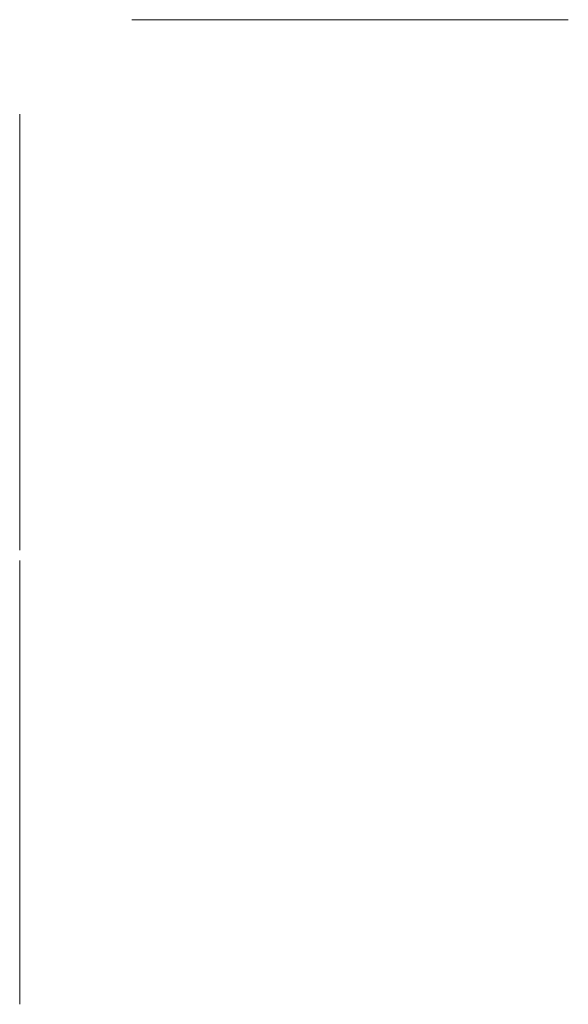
# Model space of a CAD drawing. Header units: millimetres. Extents: x -1234 to 1246, y -385 to 136.
# Tile 3 of 20: x -1234 to -1090, y -123 to 136. Entities that reach past the tile are written whole.
import ezdxf

# ---------------------------------------------------------------- set-up
doc = ezdxf.new("R2010")
doc.units = ezdxf.units.MM
doc.layers.add('PATTERN', color=254, linetype='Continuous', lineweight=0, true_color=0xbebebe)

msp = doc.modelspace()

# ---------------------------------------------------------------- linework, layer by layer
at = {"layer": 'PATTERN'}
for p, q in [((-1205, 135.6, 631.82), (-1205, 135.6, 681.39)), ((-1205, 135.6, 627.06), (-1205, 135.6, 577.49)), ((-1205, 135.6, 323.18), (-1205, 135.6, 275.62)), ((-1205, 135.6, 388.26), (-1205, 135.6, 338.69)), ((-1205, 135.6, 458.09), (-1205, 135.6, 507.66)), ((-1205, 135.6, 393.02), (-1205, 135.6, 442.58)), ((-1205, 135.6, 512.42), (-1205, 135.6, 561.98)), ((-1156.69, 135.6, 745.2), (-1204, 135.6, 745.2)), ((-1203.99, 135.6, 630.82), (-1154.23, 135.6, 630.82)), ((-1203.99, 135.6, 628.06), (-1154.23, 135.6, 628.06)), ((-1203.99, 135.6, 511.42), (-1154.23, 135.6, 511.42)), ((-1203.99, 135.6, 389.26), (-1154.23, 135.6, 389.26)), ((-1203.99, 135.6, 274.62), (-1156.44, 135.6, 274.62)), ((-1203.99, 135.6, 392.01), (-1154.23, 135.6, 392.01)), ((-1203.99, 135.6, 508.66), (-1154.23, 135.6, 508.66)), ((-1203.49, 135.6, 686.2), (-1151.63, 135.6, 634.33)), ((-1203.49, 135.6, 566.79), (-1151.63, 135.6, 514.93)), ((-1203.49, 135.6, 572.68), (-1151.63, 135.6, 624.55)), ((-1203.49, 135.6, 327.99), (-1151.63, 135.6, 276.13)), ((-1203.49, 135.6, 333.88), (-1151.63, 135.6, 385.74)), ((-1203.49, 135.6, 453.28), (-1151.63, 135.6, 505.14)), ((-1203.49, 135.6, 447.39), (-1151.63, 135.6, 395.53)), ((-1203.35, 135.6, 692.23), (-1151.63, 135.6, 743.95)), ((-1203.29, 135.6, 696.18), (-1155.98, 135.6, 743.49)), ((-1203.28, 135.6, 682.1), (-1153.58, 135.6, 632.39)), ((-1203.28, 135.6, 562.69), (-1153.58, 135.6, 512.98)), ((-1203.28, 135.6, 576.79), (-1153.58, 135.6, 626.49)), ((-1203.28, 135.6, 323.89), (-1155.73, 135.6, 276.33)), ((-1203.28, 135.6, 337.98), (-1153.58, 135.6, 387.69)), ((-1203.28, 135.6, 457.38), (-1153.58, 135.6, 507.09)), ((-1203.28, 135.6, 443.29), (-1153.58, 135.6, 393.58)), ((-1202.84, 135.6, 687.76), (-1173.66, 135.6, 687.76)), ((-1202.84, 135.6, 571.12), (-1173.66, 135.6, 571.12)), ((-1202.84, 135.6, 568.36), (-1173.66, 135.6, 568.36)), ((-1202.84, 135.6, 332.31), (-1173.66, 135.6, 332.31)), ((-1202.84, 135.6, 329.56), (-1173.66, 135.6, 329.56)), ((-1202.84, 135.6, 448.96), (-1173.66, 135.6, 448.96)), ((-1202.84, 135.6, 451.72), (-1173.66, 135.6, 451.72)), ((-1202.64, 135.6, 690.52), (-1173.66, 135.6, 690.52)), ((-1150.33, 135.6, 664.81), (-1173.01, 135.6, 687.49)), ((-1150.33, 135.6, 594.07), (-1173.01, 135.6, 571.39)), ((-1173.01, 135.6, 568.09), (-1150.33, 135.6, 545.41)), ((-1150.33, 135.6, 355.27), (-1173.01, 135.6, 332.58)), ((-1173.01, 135.6, 329.29), (-1150.33, 135.6, 306.6)), ((-1150.33, 135.6, 426.01), (-1173.01, 135.6, 448.69)), ((-1173.01, 135.6, 451.98), (-1150.33, 135.6, 474.67)), ((-1172.97, 135.6, 690.83), (-1150.33, 135.6, 713.47)), ((-1170.11, 135.6, 688.49), (-1149.33, 135.6, 667.71)), ((-1149.33, 135.6, 710.57), (-1170.11, 135.6, 689.79)), ((-1170.11, 135.6, 570.39), (-1149.33, 135.6, 591.17)), ((-1149.33, 135.6, 548.31), (-1170.11, 135.6, 569.09)), ((-1170.11, 135.6, 331.58), (-1149.33, 135.6, 352.37)), ((-1149.33, 135.6, 309.5), (-1170.11, 135.6, 330.29)), ((-1170.11, 135.6, 449.69), (-1149.33, 135.6, 428.91)), ((-1149.33, 135.6, 471.77), (-1170.11, 135.6, 450.99)), ((-1150.06, 135.6, 714.12), (-1150.06, 135.6, 743.3)), ((-1150.06, 135.6, 634.98), (-1150.06, 135.6, 664.16)), ((-1150.06, 135.6, 544.76), (-1150.06, 135.6, 515.58)), ((-1150.06, 135.6, 623.9), (-1150.06, 135.6, 594.72)), ((-1150.06, 135.6, 305.95), (-1150.06, 135.6, 276.78)), ((-1150.06, 135.6, 385.09), (-1150.06, 135.6, 355.92)), ((-1150.06, 135.6, 475.32), (-1150.06, 135.6, 504.49)), ((-1150.06, 135.6, 396.18), (-1150.06, 135.6, 425.36)), ((-1148.03, 135.6, 667.71), (-1127.25, 135.6, 688.49)), ((-1148.03, 135.6, 710.57), (-1127.25, 135.6, 689.79)), ((-1148.03, 135.6, 591.17), (-1127.25, 135.6, 570.39)), ((-1148.03, 135.6, 548.31), (-1127.25, 135.6, 569.09)), ((-1148.03, 135.6, 352.37), (-1127.25, 135.6, 331.58)), ((-1148.03, 135.6, 309.5), (-1127.25, 135.6, 330.29)), ((-1148.03, 135.6, 428.91), (-1127.25, 135.6, 449.69)), ((-1148.03, 135.6, 471.77), (-1127.25, 135.6, 450.99)), ((-1147.3, 135.6, 714.12), (-1147.3, 135.6, 743.3)), ((-1147.3, 135.6, 634.98), (-1147.3, 135.6, 664.16)), ((-1147.3, 135.6, 544.76), (-1147.3, 135.6, 515.58)), ((-1147.3, 135.6, 623.9), (-1147.3, 135.6, 594.72)), ((-1147.3, 135.6, 305.95), (-1147.3, 135.6, 276.78)), ((-1147.3, 135.6, 385.09), (-1147.3, 135.6, 355.92)), ((-1147.3, 135.6, 475.32), (-1147.3, 135.6, 504.49)), ((-1147.3, 135.6, 396.18), (-1147.3, 135.6, 425.36)), ((-1124.35, 135.6, 690.79), (-1147.03, 135.6, 713.47)), ((-1124.35, 135.6, 687.49), (-1147.03, 135.6, 664.81)), ((-1124.35, 135.6, 568.09), (-1147.03, 135.6, 545.41)), ((-1124.35, 135.6, 571.39), (-1147.03, 135.6, 594.07)), ((-1124.35, 135.6, 329.29), (-1147.03, 135.6, 306.6)), ((-1124.35, 135.6, 332.58), (-1147.03, 135.6, 355.27)), ((-1124.35, 135.6, 451.98), (-1147.03, 135.6, 474.67)), ((-1124.35, 135.6, 448.69), (-1147.03, 135.6, 426.01)), ((-1145.74, 135.6, 634.33), (-1093.87, 135.6, 686.2)), ((-1145.74, 135.6, 743.95), (-1093.87, 135.6, 692.09)), ((-1145.74, 135.6, 624.55), (-1093.87, 135.6, 572.68)), ((-1145.74, 135.6, 514.93), (-1093.87, 135.6, 566.79)), ((-1145.74, 135.6, 385.74), (-1093.87, 135.6, 333.88)), ((-1145.74, 135.6, 276.13), (-1093.87, 135.6, 327.99)), ((-1145.74, 135.6, 395.53), (-1093.87, 135.6, 447.39)), ((-1145.74, 135.6, 505.14), (-1093.87, 135.6, 453.28)), ((-1143.79, 135.6, 632.39), (-1091.93, 135.6, 684.25)), ((-1143.79, 135.6, 626.49), (-1091.93, 135.6, 574.63)), ((-1143.79, 135.6, 512.98), (-1091.93, 135.6, 564.85)), ((-1143.79, 135.6, 387.69), (-1091.93, 135.6, 335.83)), ((-1143.79, 135.6, 393.58), (-1091.93, 135.6, 445.44)), ((-1143.79, 135.6, 507.09), (-1091.93, 135.6, 455.23)), ((-1143.14, 135.6, 630.82), (-1091.28, 135.6, 630.82)), ((-1143.14, 135.6, 628.06), (-1091.28, 135.6, 628.06)), ((-1143.14, 135.6, 511.42), (-1091.28, 135.6, 511.42)), ((-1143.14, 135.6, 389.26), (-1091.28, 135.6, 389.26)), ((-1143.14, 135.6, 392.01), (-1091.28, 135.6, 392.01)), ((-1143.14, 135.6, 508.66), (-1091.28, 135.6, 508.66)), ((-1141.64, 135.6, 276.33), (-1091.93, 135.6, 326.04)), ((-1141.38, 135.6, 743.49), (-1091.93, 135.6, 694.04)), ((-1140.93, 135.6, 274.62), (-1091.36, 135.6, 274.62)), ((-1140.67, 135.6, 745.2), (-1091.36, 135.6, 745.2)), ((-1123.7, 135.6, 687.76), (-1094.52, 135.6, 687.76)), ((-1123.7, 135.6, 690.52), (-1094.52, 135.6, 690.52)), ((-1123.7, 135.6, 571.12), (-1094.52, 135.6, 571.12)), ((-1123.7, 135.6, 568.36), (-1094.52, 135.6, 568.36)), ((-1123.7, 135.6, 332.31), (-1094.52, 135.6, 332.31)), ((-1123.7, 135.6, 329.56), (-1094.52, 135.6, 329.56)), ((-1123.7, 135.6, 448.96), (-1094.52, 135.6, 448.96)), ((-1123.7, 135.6, 451.72), (-1094.52, 135.6, 451.72)), ((-1234.42, 110.78, 696.45), (-1234.42, 110.78, 746.02)), ((-1234.42, 110.78, 577.05), (-1234.42, 110.78, 626.61)), ((-1234.42, 110.78, 457.65), (-1234.42, 110.78, 507.21)), ((-1234.42, 110.78, 338.25), (-1234.42, 110.78, 387.81)), ((-1234.42, 110.78, 631.38), (-1234.42, 110.78, 680.94)), ((-1234.42, 110.78, 511.98), (-1234.42, 110.78, 561.54)), ((-1234.42, 110.78, 392.57), (-1234.42, 110.78, 442.14)), ((-1234.42, 110.78, 275.18), (-1234.42, 110.78, 322.74)), ((-1234.42, 60.01, 747.02), (-1234.42, 109.78, 747.02)), ((-1234.42, 60.01, 627.62), (-1234.42, 109.78, 627.62)), ((-1234.42, 60.01, 508.22), (-1234.42, 109.78, 508.22)), ((-1234.42, 60.01, 388.81), (-1234.42, 109.78, 388.81)), ((-1234.42, 60.01, 630.37), (-1234.42, 109.78, 630.37)), ((-1234.42, 60.01, 510.97), (-1234.42, 109.78, 510.97)), ((-1234.42, 60.01, 391.57), (-1234.42, 109.78, 391.57)), ((-1234.42, 62.22, 274.17), (-1234.42, 109.78, 274.17)), ((-1234.42, 109.27, 691.64), (-1234.42, 57.41, 743.5)), ((-1234.42, 109.27, 572.24), (-1234.42, 57.41, 624.1)), ((-1234.42, 109.27, 452.84), (-1234.42, 57.41, 504.7)), ((-1234.42, 109.27, 333.44), (-1234.42, 57.41, 385.3)), ((-1234.42, 57.41, 633.89), (-1234.42, 109.27, 685.75)), ((-1234.42, 57.41, 514.49), (-1234.42, 109.27, 566.35)), ((-1234.42, 57.41, 395.09), (-1234.42, 109.27, 446.95)), ((-1234.42, 57.41, 275.68), (-1234.42, 109.27, 327.55)), ((-1234.42, 109.07, 695.74), (-1234.42, 59.36, 745.45)), ((-1234.42, 109.07, 576.34), (-1234.42, 59.36, 626.05)), ((-1234.42, 109.07, 456.94), (-1234.42, 59.36, 506.65)), ((-1234.42, 109.07, 337.54), (-1234.42, 59.36, 387.25)), ((-1234.42, 59.36, 631.94), (-1234.42, 109.07, 681.65)), ((-1234.42, 59.36, 512.54), (-1234.42, 109.07, 562.25)), ((-1234.42, 59.36, 393.14), (-1234.42, 109.07, 442.85)), ((-1234.42, 61.51, 275.89), (-1234.42, 109.07, 323.45)), ((-1234.42, 79.45, 690.07), (-1234.42, 108.62, 690.07)), ((-1234.42, 79.45, 570.67), (-1234.42, 108.62, 570.67)), ((-1234.42, 79.45, 451.27), (-1234.42, 108.62, 451.27)), ((-1234.42, 79.45, 331.87), (-1234.42, 108.62, 331.87)), ((-1234.42, 79.45, 687.32), (-1234.42, 108.62, 687.32)), ((-1234.42, 79.45, 567.92), (-1234.42, 108.62, 567.92)), ((-1234.42, 79.45, 448.52), (-1234.42, 108.62, 448.52)), ((-1234.42, 79.45, 329.11), (-1234.42, 108.62, 329.11)), ((-1234.42, 56.11, 713.03), (-1234.42, 78.8, 690.34)), ((-1234.42, 56.11, 593.63), (-1234.42, 78.8, 570.94)), ((-1234.42, 56.11, 474.22), (-1234.42, 78.8, 451.54)), ((-1234.42, 56.11, 354.82), (-1234.42, 78.8, 332.14)), ((-1234.42, 56.11, 664.37), (-1234.42, 78.8, 687.05)), ((-1234.42, 56.11, 544.96), (-1234.42, 78.8, 567.65)), ((-1234.42, 56.11, 425.56), (-1234.42, 78.8, 448.25)), ((-1234.42, 56.11, 306.16), (-1234.42, 78.8, 328.84)), ((-1234.42, 75.9, 689.35), (-1234.42, 55.11, 710.13)), ((-1234.42, 75.9, 569.94), (-1234.42, 55.11, 590.73)), ((-1234.42, 75.9, 450.54), (-1234.42, 55.11, 471.33)), ((-1234.42, 75.9, 331.14), (-1234.42, 55.11, 351.92)), ((-1234.42, 75.9, 688.05), (-1234.42, 55.11, 667.26)), ((-1234.42, 75.9, 568.65), (-1234.42, 55.11, 547.86)), ((-1234.42, 75.9, 449.24), (-1234.42, 55.11, 428.46)), ((-1234.42, 75.9, 329.84), (-1234.42, 55.11, 309.06)), ((-1234.42, 55.84, 713.68), (-1234.42, 55.84, 742.85)), ((-1234.42, 55.84, 594.28), (-1234.42, 55.84, 623.45)), ((-1234.42, 55.84, 474.87), (-1234.42, 55.84, 504.05)), ((-1234.42, 55.84, 355.47), (-1234.42, 55.84, 384.65)), ((-1234.42, 55.84, 634.54), (-1234.42, 55.84, 663.72)), ((-1234.42, 55.84, 515.14), (-1234.42, 55.84, 544.31)), ((-1234.42, 55.84, 395.74), (-1234.42, 55.84, 424.91)), ((-1234.42, 55.84, 276.33), (-1234.42, 55.84, 305.51)), ((-1234.42, 33.03, 689.35), (-1234.42, 53.82, 710.13)), ((-1234.42, 33.03, 569.94), (-1234.42, 53.82, 590.73)), ((-1234.42, 33.03, 450.54), (-1234.42, 53.82, 471.33)), ((-1234.42, 33.03, 331.14), (-1234.42, 53.82, 351.92)), ((-1234.42, 53.82, 667.26), (-1234.42, 33.03, 688.05)), ((-1234.42, 53.82, 547.86), (-1234.42, 33.03, 568.65)), ((-1234.42, 53.82, 428.46), (-1234.42, 33.03, 449.24)), ((-1234.42, 53.82, 309.06), (-1234.42, 33.03, 329.84)), ((-1234.42, 53.09, 713.68), (-1234.42, 53.09, 742.85)), ((-1234.42, 53.09, 594.28), (-1234.42, 53.09, 623.45)), ((-1234.42, 53.09, 474.87), (-1234.42, 53.09, 504.05)), ((-1234.42, 53.09, 355.47), (-1234.42, 53.09, 384.65)), ((-1234.42, 53.09, 634.54), (-1234.42, 53.09, 663.72)), ((-1234.42, 53.09, 515.14), (-1234.42, 53.09, 544.31)), ((-1234.42, 53.09, 395.74), (-1234.42, 53.09, 424.91)), ((-1234.42, 53.09, 276.33), (-1234.42, 53.09, 305.51)), ((-1234.42, 30.13, 687.05), (-1234.42, 52.82, 664.37)), ((-1234.42, 30.13, 567.65), (-1234.42, 52.82, 544.96)), ((-1234.42, 30.13, 448.25), (-1234.42, 52.82, 425.56)), ((-1234.42, 30.13, 328.84), (-1234.42, 52.82, 306.16)), ((-1234.42, 52.82, 713.03), (-1234.42, 30.13, 690.34)), ((-1234.42, 52.82, 593.63), (-1234.42, 30.13, 570.94)), ((-1234.42, 52.82, 474.22), (-1234.42, 30.13, 451.54)), ((-1234.42, 52.82, 354.82), (-1234.42, 30.13, 332.14)), ((-1234.42, -0.34, 691.64), (-1234.42, 51.52, 743.5)), ((-1234.42, -0.34, 572.24), (-1234.42, 51.52, 624.1)), ((-1234.42, -0.34, 452.84), (-1234.42, 51.52, 504.7)), ((-1234.42, -0.34, 333.44), (-1234.42, 51.52, 385.3)), ((-1234.42, 51.52, 633.89), (-1234.42, -0.34, 685.75)), ((-1234.42, 51.52, 514.49), (-1234.42, -0.34, 566.35)), ((-1234.42, 51.52, 395.09), (-1234.42, -0.34, 446.95)), ((-1234.42, 51.52, 275.68), (-1234.42, -0.34, 327.55)), ((-1234.42, -2.29, 693.59), (-1234.42, 49.57, 745.45)), ((-1234.42, -2.29, 574.19), (-1234.42, 49.57, 626.05)), ((-1234.42, -2.29, 454.79), (-1234.42, 49.57, 506.65)), ((-1234.42, -2.29, 335.39), (-1234.42, 49.57, 387.25)), ((-1234.42, 49.57, 631.94), (-1234.42, -2.29, 683.8)), ((-1234.42, 49.57, 512.54), (-1234.42, -2.29, 564.4)), ((-1234.42, 49.57, 393.14), (-1234.42, -2.29, 445)), ((-1234.42, -2.94, 630.37), (-1234.42, 48.92, 630.37)), ((-1234.42, -2.94, 510.97), (-1234.42, 48.92, 510.97)), ((-1234.42, -2.94, 391.57), (-1234.42, 48.92, 391.57)), ((-1234.42, -2.94, 747.02), (-1234.42, 48.92, 747.02)), ((-1234.42, -2.94, 627.62), (-1234.42, 48.92, 627.62)), ((-1234.42, -2.94, 508.22), (-1234.42, 48.92, 508.22)), ((-1234.42, -2.94, 388.81), (-1234.42, 48.92, 388.81)), ((-1234.42, 47.42, 275.89), (-1234.42, -2.29, 325.6)), ((-1234.42, -2.85, 274.17), (-1234.42, 46.71, 274.17)), ((-1234.42, 0.31, 687.32), (-1234.42, 29.48, 687.32)), ((-1234.42, 0.31, 567.92), (-1234.42, 29.48, 567.92)), ((-1234.42, 0.31, 448.52), (-1234.42, 29.48, 448.52)), ((-1234.42, 0.31, 329.11), (-1234.42, 29.48, 329.11)), ((-1234.42, 0.31, 690.07), (-1234.42, 29.48, 690.07)), ((-1234.42, 0.31, 570.67), (-1234.42, 29.48, 570.67)), ((-1234.42, 0.31, 451.27), (-1234.42, 29.48, 451.27)), ((-1234.42, 0.31, 331.87), (-1234.42, 29.48, 331.87)), ((-1234.42, -3.86, 694.24), (-1234.42, -3.86, 746.1)), ((-1234.42, -3.86, 574.84), (-1234.42, -3.86, 626.7)), ((-1234.42, -3.86, 455.44), (-1234.42, -3.86, 507.3)), ((-1234.42, -3.86, 336.03), (-1234.42, -3.86, 387.9)), ((-1234.42, -3.86, 631.29), (-1234.42, -3.86, 683.15)), ((-1234.42, -3.86, 511.89), (-1234.42, -3.86, 563.75)), ((-1234.42, -3.86, 392.49), (-1234.42, -3.86, 444.35)), ((-1234.42, -3.86, 275.18), (-1234.42, -3.86, 324.95)), ((-1234.42, -6.61, 694.24), (-1234.42, -6.61, 746.1)), ((-1234.42, -6.61, 574.84), (-1234.42, -6.61, 626.7)), ((-1234.42, -6.61, 455.44), (-1234.42, -6.61, 507.3)), ((-1234.42, -6.61, 336.03), (-1234.42, -6.61, 387.9)), ((-1234.42, -6.61, 631.29), (-1234.42, -6.61, 683.15)), ((-1234.42, -6.61, 511.89), (-1234.42, -6.61, 563.75)), ((-1234.42, -6.61, 392.49), (-1234.42, -6.61, 444.35)), ((-1234.42, -6.61, 275.18), (-1234.42, -6.61, 324.95)), ((-1234.42, -7.53, 630.37), (-1234.42, -59.39, 630.37)), ((-1234.42, -7.53, 510.97), (-1234.42, -59.39, 510.97)), ((-1234.42, -7.53, 391.57), (-1234.42, -59.39, 391.57)), ((-1234.42, -7.53, 747.02), (-1234.42, -59.39, 747.02)), ((-1234.42, -7.53, 627.62), (-1234.42, -59.39, 627.62)), ((-1234.42, -7.53, 508.22), (-1234.42, -59.39, 508.22)), ((-1234.42, -7.53, 388.81), (-1234.42, -59.39, 388.81)), ((-1234.42, -7.62, 274.17), (-1234.42, -57.18, 274.17)), ((-1234.42, -8.18, 693.59), (-1234.42, -60.04, 745.45)), ((-1234.42, -8.18, 574.19), (-1234.42, -60.04, 626.05)), ((-1234.42, -8.18, 454.79), (-1234.42, -60.04, 506.65)), ((-1234.42, -8.18, 335.39), (-1234.42, -60.04, 387.25)), ((-1234.42, -60.04, 631.94), (-1234.42, -8.18, 683.8)), ((-1234.42, -60.04, 512.54), (-1234.42, -8.18, 564.4)), ((-1234.42, -60.04, 393.14), (-1234.42, -8.18, 445)), ((-1234.42, -57.89, 275.89), (-1234.42, -8.18, 325.6)), ((-1234.42, -10.13, 691.64), (-1234.42, -61.99, 743.5)), ((-1234.42, -10.13, 572.24), (-1234.42, -61.99, 624.1)), ((-1234.42, -10.13, 452.84), (-1234.42, -61.99, 504.7)), ((-1234.42, -10.13, 333.44), (-1234.42, -61.99, 385.3)), ((-1234.42, -61.99, 633.89), (-1234.42, -10.13, 685.75)), ((-1234.42, -61.99, 514.49), (-1234.42, -10.13, 566.35)), ((-1234.42, -61.99, 395.09), (-1234.42, -10.13, 446.95)), ((-1234.42, -61.99, 275.68), (-1234.42, -10.13, 327.55)), ((-1234.42, -10.78, 687.32), (-1234.42, -39.96, 687.32)), ((-1234.42, -10.78, 567.92), (-1234.42, -39.96, 567.92)), ((-1234.42, -10.78, 448.52), (-1234.42, -39.96, 448.52)), ((-1234.42, -10.78, 329.11), (-1234.42, -39.96, 329.11)), ((-1234.42, -10.78, 690.07), (-1234.42, -39.96, 690.07)), ((-1234.42, -10.78, 570.67), (-1234.42, -39.96, 570.67)), ((-1234.42, -10.78, 451.27), (-1234.42, -39.96, 451.27)), ((-1234.42, -10.78, 331.87), (-1234.42, -39.96, 331.87)), ((-1234.42, -40.61, 687.05), (-1234.42, -63.29, 664.37)), ((-1234.42, -40.61, 567.65), (-1234.42, -63.29, 544.96)), ((-1234.42, -40.61, 448.25), (-1234.42, -63.29, 425.56)), ((-1234.42, -40.61, 328.84), (-1234.42, -63.29, 306.16)), ((-1234.42, -63.29, 713.03), (-1234.42, -40.61, 690.34)), ((-1234.42, -63.29, 593.63), (-1234.42, -40.61, 570.94)), ((-1234.42, -63.29, 474.22), (-1234.42, -40.61, 451.54)), ((-1234.42, -63.29, 354.82), (-1234.42, -40.61, 332.14)), ((-1234.42, -43.5, 689.35), (-1234.42, -64.29, 710.13)), ((-1234.42, -43.5, 569.94), (-1234.42, -64.29, 590.73)), ((-1234.42, -43.5, 450.54), (-1234.42, -64.29, 471.33)), ((-1234.42, -43.5, 331.14), (-1234.42, -64.29, 351.92)), ((-1234.42, -64.29, 667.26), (-1234.42, -43.5, 688.05)), ((-1234.42, -64.29, 547.86), (-1234.42, -43.5, 568.65)), ((-1234.42, -64.29, 428.46), (-1234.42, -43.5, 449.24)), ((-1234.42, -64.29, 309.06), (-1234.42, -43.5, 329.84)), ((-1234.42, -63.56, 713.68), (-1234.42, -63.56, 742.85)), ((-1234.42, -63.56, 594.28), (-1234.42, -63.56, 623.45)), ((-1234.42, -63.56, 474.87), (-1234.42, -63.56, 504.05)), ((-1234.42, -63.56, 355.47), (-1234.42, -63.56, 384.65)), ((-1234.42, -63.56, 634.54), (-1234.42, -63.56, 663.72)), ((-1234.42, -63.56, 515.14), (-1234.42, -63.56, 544.31)), ((-1234.42, -63.56, 395.74), (-1234.42, -63.56, 424.91)), ((-1234.42, -63.56, 276.33), (-1234.42, -63.56, 305.51)), ((-1234.42, -86.37, 689.35), (-1234.42, -65.59, 710.13)), ((-1234.42, -86.37, 569.94), (-1234.42, -65.59, 590.73)), ((-1234.42, -86.37, 450.54), (-1234.42, -65.59, 471.33)), ((-1234.42, -86.37, 331.14), (-1234.42, -65.59, 351.92)), ((-1234.42, -86.37, 688.05), (-1234.42, -65.59, 667.26)), ((-1234.42, -86.37, 568.65), (-1234.42, -65.59, 547.86)), ((-1234.42, -86.37, 449.24), (-1234.42, -65.59, 428.46)), ((-1234.42, -86.37, 329.84), (-1234.42, -65.59, 309.06)), ((-1234.42, -66.31, 713.68), (-1234.42, -66.31, 742.85)), ((-1234.42, -66.31, 594.28), (-1234.42, -66.31, 623.45)), ((-1234.42, -66.31, 474.87), (-1234.42, -66.31, 504.05)), ((-1234.42, -66.31, 355.47), (-1234.42, -66.31, 384.65)), ((-1234.42, -66.31, 634.54), (-1234.42, -66.31, 663.72)), ((-1234.42, -66.31, 515.14), (-1234.42, -66.31, 544.31)), ((-1234.42, -66.31, 395.74), (-1234.42, -66.31, 424.91)), ((-1234.42, -66.31, 276.33), (-1234.42, -66.31, 305.51)), ((-1234.42, -66.58, 713.03), (-1234.42, -89.27, 690.34)), ((-1234.42, -66.58, 593.63), (-1234.42, -89.27, 570.94)), ((-1234.42, -66.58, 474.22), (-1234.42, -89.27, 451.54)), ((-1234.42, -66.58, 354.82), (-1234.42, -89.27, 332.14)), ((-1234.42, -66.58, 664.37), (-1234.42, -89.27, 687.05)), ((-1234.42, -66.58, 544.96), (-1234.42, -89.27, 567.65)), ((-1234.42, -66.58, 425.56), (-1234.42, -89.27, 448.25)), ((-1234.42, -66.58, 306.16), (-1234.42, -89.27, 328.84)), ((-1234.42, -119.74, 691.64), (-1234.42, -67.88, 743.5)), ((-1234.42, -119.74, 572.24), (-1234.42, -67.88, 624.1)), ((-1234.42, -119.74, 452.84), (-1234.42, -67.88, 504.7)), ((-1234.42, -119.74, 333.44), (-1234.42, -67.88, 385.3)), ((-1234.42, -67.88, 633.89), (-1234.42, -119.74, 685.75)), ((-1234.42, -67.88, 514.49), (-1234.42, -119.74, 566.35)), ((-1234.42, -67.88, 395.09), (-1234.42, -119.74, 446.95)), ((-1234.42, -67.88, 275.68), (-1234.42, -119.74, 327.55)), ((-1234.42, -121.69, 693.59), (-1234.42, -69.83, 745.45)), ((-1234.42, -121.69, 574.19), (-1234.42, -69.83, 626.05)), ((-1234.42, -121.69, 454.79), (-1234.42, -69.83, 506.65)), ((-1234.42, -121.69, 335.39), (-1234.42, -69.83, 387.25)), ((-1234.42, -69.83, 631.94), (-1234.42, -121.69, 683.8)), ((-1234.42, -69.83, 512.54), (-1234.42, -121.69, 564.4)), ((-1234.42, -69.83, 393.14), (-1234.42, -121.69, 445)), ((-1234.42, -70.48, 630.37), (-1234.42, -122.34, 630.37)), ((-1234.42, -70.48, 510.97), (-1234.42, -122.34, 510.97)), ((-1234.42, -70.48, 391.57), (-1234.42, -122.34, 391.57)), ((-1234.42, -70.48, 627.62), (-1234.42, -122.34, 627.62)), ((-1234.42, -70.48, 508.22), (-1234.42, -122.34, 508.22)), ((-1234.42, -70.48, 388.81), (-1234.42, -122.34, 388.81)), ((-1234.42, -70.48, 747.02), (-1234.42, -122.26, 747.02)), ((-1234.42, -71.98, 275.89), (-1234.42, -121.69, 325.6)), ((-1234.42, -72.69, 274.17), (-1234.42, -122.26, 274.17)), ((-1234.42, -89.92, 690.07), (-1234.42, -119.09, 690.07)), ((-1234.42, -89.92, 570.67), (-1234.42, -119.09, 570.67)), ((-1234.42, -89.92, 451.27), (-1234.42, -119.09, 451.27)), ((-1234.42, -89.92, 331.87), (-1234.42, -119.09, 331.87)), ((-1234.42, -89.92, 687.32), (-1234.42, -119.09, 687.32)), ((-1234.42, -89.92, 567.92), (-1234.42, -119.09, 567.92)), ((-1234.42, -89.92, 448.52), (-1234.42, -119.09, 448.52)), ((-1234.42, -89.92, 329.11), (-1234.42, -119.09, 329.11)), ((-1234.42, -123.26, 574.84), (-1234.42, -123.26, 626.7)), ((-1234.42, -123.26, 455.44), (-1234.42, -123.26, 507.3)), ((-1234.42, -123.26, 336.03), (-1234.42, -123.26, 387.9)), ((-1234.42, -123.26, 631.29), (-1234.42, -123.26, 683.15)), ((-1234.42, -123.26, 511.89), (-1234.42, -123.26, 563.75)), ((-1234.42, -123.26, 392.49), (-1234.42, -123.26, 444.35)), ((-1234.42, -123.26, 275.18), (-1234.42, -123.26, 324.95)), ((-1234.42, -123.26, 746.02), (-1234.42, -123.26, 694.24))]:
    msp.add_line(p, q, dxfattribs=at)
at = {"layer": 'PATTERN', "extrusion": (1, 0, 0)}
msp.add_lwpolyline([(135.6, 744.2), (135.6, 696.89)], dxfattribs=at)
at = {"layer": 'PATTERN', "extrusion": (0, -1, 0)}
for centre, start, end in [((-1204, 744.2, -135.6), 90, 180), ((-1204, 696.89, -135.6), 180, 315), ((-1156.69, 744.2, -135.6), 315, 90)]:
    msp.add_arc(centre, 1, start, end, dxfattribs=at)
at = {"layer": 'PATTERN', "extrusion": (0, 1, 0)}
for centre, radius, start, end in [((1203.99, 681.39, 135.6), 1, 0, 135), ((1203.99, 631.82, 135.6), 1, 270, 0), ((1203.99, 627.06, 135.6), 1, 0, 90), ((1203.99, 577.49, 135.6), 1, 225, 0), ((1203.99, 561.98, 135.6), 1, 0, 135), ((1203.99, 512.42, 135.6), 1, 270, 0), ((1203.99, 507.66, 135.6), 1, 0, 90), ((1203.99, 458.09, 135.6), 1, 225, 0), ((1203.99, 442.58, 135.6), 1, 0, 135), ((1203.99, 393.02, 135.6), 1, 270, 0), ((1203.99, 388.26, 135.6), 1, 0, 90), ((1203.99, 338.69, 135.6), 1, 225, 0), ((1203.99, 323.18, 135.6), 1, 0, 135), ((1203.99, 275.62, 135.6), 1, 270, 0), ((1202.84, 686.84, 135.6), 0.918, 315, 90), ((1202.84, 567.44, 135.6), 0.918, 315, 90), ((1202.84, 572.04, 135.6), 0.918, 270, 45), ((1202.84, 328.64, 135.6), 0.918, 315, 90), ((1202.84, 333.23, 135.6), 0.918, 270, 45), ((1202.84, 452.63, 135.6), 0.918, 270, 45), ((1202.84, 448.04, 135.6), 0.918, 315, 90), ((1202.64, 691.52, 135.6), 1, 270, 45), ((1173.66, 686.84, 135.6), 0.918, 90, 135), ((1173.66, 691.44, 135.6), 0.918, 225, 270), ((1173.66, 572.04, 135.6), 0.918, 225, 270), ((1173.66, 567.44, 135.6), 0.918, 90, 135), ((1173.66, 333.23, 135.6), 0.918, 225, 270), ((1173.66, 328.64, 135.6), 0.918, 90, 135), ((1173.66, 448.04, 135.6), 0.918, 90, 135), ((1173.66, 452.63, 135.6), 0.918, 225, 270), ((1173.66, 691.52, 135.6), 1, 225, 270), ((1169.46, 689.14, 135.6), 0.918, 315, 45), ((1169.46, 569.74, 135.6), 0.918, 315, 45), ((1169.46, 330.94, 135.6), 0.918, 315, 45), ((1169.46, 450.34, 135.6), 0.918, 315, 45), ((1156.44, 275.62, 135.6), 1, 135, 270), ((1154.23, 631.74, 135.6), 0.918, 135, 270), ((1154.23, 627.14, 135.6), 0.918, 90, 225), ((1154.23, 512.33, 135.6), 0.918, 135, 270), ((1154.23, 388.34, 135.6), 0.918, 90, 225), ((1154.23, 392.93, 135.6), 0.918, 135, 270), ((1154.23, 507.74, 135.6), 0.918, 90, 225), ((1150.98, 634.98, 135.6), 0.918, 180, 315), ((1150.98, 743.3, 135.6), 0.918, 45, 180), ((1150.98, 623.9, 135.6), 0.918, 45, 180), ((1150.98, 515.58, 135.6), 0.918, 180, 315), ((1150.98, 385.09, 135.6), 0.918, 45, 180), ((1150.98, 276.78, 135.6), 0.918, 180, 315), ((1150.98, 396.18, 135.6), 0.918, 180, 315), ((1150.98, 504.49, 135.6), 0.918, 45, 180), ((1150.98, 664.16, 135.6), 0.918, 135, 180), ((1150.98, 714.12, 135.6), 0.918, 180, 225), ((1150.98, 594.72, 135.6), 0.918, 180, 225), ((1150.98, 544.76, 135.6), 0.918, 135, 180), ((1150.98, 355.92, 135.6), 0.918, 180, 225), ((1150.98, 305.95, 135.6), 0.918, 135, 180), ((1150.98, 425.36, 135.6), 0.918, 135, 180), ((1150.98, 475.32, 135.6), 0.918, 180, 225), ((1148.68, 668.36, 135.6), 0.918, 225, 315), ((1148.68, 709.92, 135.6), 0.918, 45, 135), ((1148.68, 590.52, 135.6), 0.918, 45, 135), ((1148.68, 548.96, 135.6), 0.918, 225, 315), ((1148.68, 351.72, 135.6), 0.918, 45, 135), ((1148.68, 310.15, 135.6), 0.918, 225, 315), ((1148.68, 429.55, 135.6), 0.918, 225, 315), ((1148.68, 471.12, 135.6), 0.918, 45, 135), ((1146.39, 634.98, 135.6), 0.918, 225, 360), ((1146.39, 743.3, 135.6), 0.918, 0, 135), ((1146.39, 714.12, 135.6), 0.918, 315, 0), ((1146.39, 664.16, 135.6), 0.918, 0, 45), ((1146.39, 623.9, 135.6), 0.918, 0, 135), ((1146.39, 515.58, 135.6), 0.918, 225, 360), ((1146.39, 544.76, 135.6), 0.918, 0, 45), ((1146.39, 594.72, 135.6), 0.918, 315, 0), ((1146.39, 385.09, 135.6), 0.918, 0, 135), ((1146.39, 276.78, 135.6), 0.918, 225, 360), ((1146.39, 305.95, 135.6), 0.918, 0, 45), ((1146.39, 355.92, 135.6), 0.918, 315, 0), ((1146.39, 396.18, 135.6), 0.918, 225, 360), ((1146.39, 504.49, 135.6), 0.918, 0, 135), ((1146.39, 475.32, 135.6), 0.918, 315, 0), ((1146.39, 425.36, 135.6), 0.918, 0, 45), ((1143.14, 631.74, 135.6), 0.918, 270, 45), ((1143.14, 627.14, 135.6), 0.918, 315, 90), ((1143.14, 512.33, 135.6), 0.918, 270, 45), ((1143.14, 388.34, 135.6), 0.918, 315, 90), ((1143.14, 392.93, 135.6), 0.918, 270, 45), ((1143.14, 507.74, 135.6), 0.918, 315, 90), ((1140.93, 275.62, 135.6), 1, 270, 45), ((1140.67, 744.2, 135.6), 1, 315, 90), ((1127.9, 689.14, 135.6), 0.918, 135, 225), ((1127.9, 569.74, 135.6), 0.918, 135, 225), ((1127.9, 330.94, 135.6), 0.918, 135, 225), ((1127.9, 450.34, 135.6), 0.918, 135, 225), ((1123.7, 691.44, 135.6), 0.918, 270, 315), ((1123.7, 686.84, 135.6), 0.918, 45, 90), ((1123.7, 567.44, 135.6), 0.918, 45, 90), ((1123.7, 572.04, 135.6), 0.918, 270, 315), ((1123.7, 328.64, 135.6), 0.918, 45, 90), ((1123.7, 333.23, 135.6), 0.918, 270, 315), ((1123.7, 452.63, 135.6), 0.918, 270, 315), ((1123.7, 448.04, 135.6), 0.918, 45, 90), ((1094.52, 686.84, 135.6), 0.918, 90, 225), ((1094.52, 691.44, 135.6), 0.918, 135, 270), ((1094.52, 572.04, 135.6), 0.918, 135, 270), ((1094.52, 567.44, 135.6), 0.918, 90, 225), ((1094.52, 333.23, 135.6), 0.918, 135, 270), ((1094.52, 328.64, 135.6), 0.918, 90, 225), ((1094.52, 448.04, 135.6), 0.918, 90, 225), ((1094.52, 452.63, 135.6), 0.918, 135, 270), ((1091.28, 683.6, 135.6), 0.918, 45, 180), ((1091.28, 694.68, 135.6), 0.918, 180, 315), ((1091.28, 575.28, 135.6), 0.918, 180, 315), ((1091.28, 564.2, 135.6), 0.918, 45, 180), ((1091.28, 336.48, 135.6), 0.918, 180, 315), ((1091.28, 325.39, 135.6), 0.918, 45, 180), ((1091.28, 444.79, 135.6), 0.918, 45, 180), ((1091.28, 455.88, 135.6), 0.918, 180, 315), ((1091.36, 275.62, 135.6), 1, 180, 270), ((1091.36, 744.2, 135.6), 1, 90, 180), ((1091.28, 507.74, 135.6), 0.918, 90, 180), ((1091.28, 631.74, 135.6), 0.918, 180, 270), ((1091.28, 627.14, 135.6), 0.918, 90, 180), ((1091.28, 512.33, 135.6), 0.918, 180, 270), ((1091.28, 388.34, 135.6), 0.918, 90, 180), ((1091.28, 392.93, 135.6), 0.918, 180, 270)]:
    msp.add_arc(centre, radius, start, end, dxfattribs=at)
at = {"layer": 'PATTERN', "extrusion": (-1, 0, 0)}
for centre, radius, start, end in [((-109.78, 746.02, 1234.42), 1, 90, 180), ((-109.78, 696.45, 1234.42), 1, 180, 315), ((-109.78, 680.94, 1234.42), 1, 45, 180), ((-109.78, 631.38, 1234.42), 1, 180, 270), ((-109.78, 626.61, 1234.42), 1, 90, 180), ((-109.78, 577.05, 1234.42), 1, 180, 315), ((-109.78, 442.14, 1234.42), 1, 45, 180), ((-109.78, 457.65, 1234.42), 1, 180, 315), ((-109.78, 507.21, 1234.42), 1, 90, 180), ((-109.78, 511.98, 1234.42), 1, 180, 270), ((-109.78, 561.54, 1234.42), 1, 45, 180), ((-109.78, 322.74, 1234.42), 1, 45, 180), ((-109.78, 338.25, 1234.42), 1, 180, 315), ((-109.78, 387.81, 1234.42), 1, 90, 180), ((-109.78, 392.57, 1234.42), 1, 180, 270), ((-109.78, 275.18, 1234.42), 1, 180, 270), ((-108.62, 690.99, 1234.42), 0.918, 135, 270), ((-108.62, 571.59, 1234.42), 0.918, 135, 270), ((-108.62, 452.19, 1234.42), 0.918, 135, 270), ((-108.62, 332.79, 1234.42), 0.918, 135, 270), ((-108.62, 686.4, 1234.42), 0.918, 90, 225), ((-108.62, 567, 1234.42), 0.918, 90, 225), ((-108.62, 447.6, 1234.42), 0.918, 90, 225), ((-108.62, 328.2, 1234.42), 0.918, 90, 225), ((-79.45, 686.4, 1234.42), 0.918, 45, 90), ((-79.45, 567, 1234.42), 0.918, 45, 90), ((-79.45, 447.6, 1234.42), 0.918, 45, 90), ((-79.45, 328.2, 1234.42), 0.918, 45, 90), ((-79.45, 690.99, 1234.42), 0.918, 270, 315), ((-79.45, 571.59, 1234.42), 0.918, 270, 315), ((-79.45, 452.19, 1234.42), 0.918, 270, 315), ((-79.45, 332.79, 1234.42), 0.918, 270, 315), ((-75.25, 688.7, 1234.42), 0.918, 135, 225), ((-75.25, 569.29, 1234.42), 0.918, 135, 225), ((-75.25, 449.89, 1234.42), 0.918, 135, 225), ((-75.25, 330.49, 1234.42), 0.918, 135, 225), ((-62.22, 275.18, 1234.42), 1, 270, 45), ((-60.01, 631.29, 1234.42), 0.918, 270, 45), ((-60.01, 511.89, 1234.42), 0.918, 270, 45), ((-60.01, 392.49, 1234.42), 0.918, 270, 45), ((-60.01, 746.1, 1234.42), 0.918, 315, 90), ((-60.01, 626.7, 1234.42), 0.918, 315, 90), ((-60.01, 507.3, 1234.42), 0.918, 315, 90), ((-60.01, 387.9, 1234.42), 0.918, 315, 90), ((-56.76, 634.54, 1234.42), 0.918, 225, 0), ((-56.76, 515.14, 1234.42), 0.918, 225, 0), ((-56.76, 395.74, 1234.42), 0.918, 225, 0), ((-56.76, 276.33, 1234.42), 0.918, 225, 0), ((-56.76, 742.85, 1234.42), 0.918, 0, 135), ((-56.76, 623.45, 1234.42), 0.918, 0, 135), ((-56.76, 504.05, 1234.42), 0.918, 0, 135), ((-56.76, 384.65, 1234.42), 0.918, 0, 135), ((-56.76, 663.72, 1234.42), 0.918, 0, 45), ((-56.76, 544.31, 1234.42), 0.918, 0, 45), ((-56.76, 424.91, 1234.42), 0.918, 0, 45), ((-56.76, 305.51, 1234.42), 0.918, 0, 45), ((-56.76, 713.68, 1234.42), 0.918, 315, 360), ((-56.76, 594.28, 1234.42), 0.918, 315, 360), ((-56.76, 474.87, 1234.42), 0.918, 315, 360), ((-56.76, 355.47, 1234.42), 0.918, 315, 360), ((-54.47, 709.48, 1234.42), 0.918, 45, 135), ((-54.47, 590.08, 1234.42), 0.918, 45, 135), ((-54.47, 470.68, 1234.42), 0.918, 45, 135), ((-54.47, 351.27, 1234.42), 0.918, 45, 135), ((-54.47, 667.91, 1234.42), 0.918, 225, 315), ((-54.47, 548.51, 1234.42), 0.918, 225, 315), ((-54.47, 429.11, 1234.42), 0.918, 225, 315), ((-54.47, 309.71, 1234.42), 0.918, 225, 315), ((-52.17, 634.54, 1234.42), 0.918, 180, 315), ((-52.17, 515.14, 1234.42), 0.918, 180, 315), ((-52.17, 395.74, 1234.42), 0.918, 180, 315), ((-52.17, 276.33, 1234.42), 0.918, 180, 315), ((-52.17, 663.72, 1234.42), 0.918, 135, 180), ((-52.17, 544.31, 1234.42), 0.918, 135, 180), ((-52.17, 424.91, 1234.42), 0.918, 135, 180), ((-52.17, 305.51, 1234.42), 0.918, 135, 180), ((-52.17, 742.85, 1234.42), 0.918, 45, 180), ((-52.17, 623.45, 1234.42), 0.918, 45, 180), ((-52.17, 504.05, 1234.42), 0.918, 45, 180), ((-52.17, 384.65, 1234.42), 0.918, 45, 180), ((-52.17, 713.68, 1234.42), 0.918, 180, 225), ((-52.17, 594.28, 1234.42), 0.918, 180, 225), ((-52.17, 474.87, 1234.42), 0.918, 180, 225), ((-52.17, 355.47, 1234.42), 0.918, 180, 225), ((-48.92, 631.29, 1234.42), 0.918, 135, 270), ((-48.92, 511.89, 1234.42), 0.918, 135, 270), ((-48.92, 392.49, 1234.42), 0.918, 135, 270), ((-48.92, 746.1, 1234.42), 0.918, 90, 225), ((-48.92, 626.7, 1234.42), 0.918, 90, 225), ((-48.92, 507.3, 1234.42), 0.918, 90, 225), ((-48.92, 387.9, 1234.42), 0.918, 90, 225), ((-46.71, 275.18, 1234.42), 1, 135, 270), ((-33.68, 688.7, 1234.42), 0.918, 315, 45), ((-33.68, 569.29, 1234.42), 0.918, 315, 45), ((-33.68, 449.89, 1234.42), 0.918, 315, 45), ((-33.68, 330.49, 1234.42), 0.918, 315, 45), ((-29.48, 686.4, 1234.42), 0.918, 90, 135), ((-29.48, 567, 1234.42), 0.918, 90, 135), ((-29.48, 447.6, 1234.42), 0.918, 90, 135), ((-29.48, 328.2, 1234.42), 0.918, 90, 135), ((-29.48, 690.99, 1234.42), 0.918, 225, 270), ((-29.48, 571.59, 1234.42), 0.918, 225, 270), ((-29.48, 452.19, 1234.42), 0.918, 225, 270), ((-29.48, 332.79, 1234.42), 0.918, 225, 270), ((-0.31, 690.99, 1234.42), 0.918, 270, 45), ((-0.31, 571.59, 1234.42), 0.918, 270, 45), ((-0.31, 452.19, 1234.42), 0.918, 270, 45), ((-0.31, 332.79, 1234.42), 0.918, 270, 45), ((-0.31, 686.4, 1234.42), 0.918, 315, 90), ((-0.31, 567, 1234.42), 0.918, 315, 90), ((-0.31, 447.6, 1234.42), 0.918, 315, 90), ((-0.31, 328.2, 1234.42), 0.918, 315, 90), ((2.94, 694.24, 1234.42), 0.918, 225, 0), ((2.94, 574.84, 1234.42), 0.918, 225, 0), ((2.94, 455.44, 1234.42), 0.918, 225, 0), ((2.94, 336.03, 1234.42), 0.918, 225, 0), ((2.94, 683.15, 1234.42), 0.918, 0, 135), ((2.94, 563.75, 1234.42), 0.918, 0, 135), ((2.94, 444.35, 1234.42), 0.918, 0, 135), ((2.94, 324.95, 1234.42), 0.918, 0, 135), ((2.85, 275.18, 1234.42), 1, 270, 0), ((2.94, 631.29, 1234.42), 0.919, 270, 0), ((2.94, 511.89, 1234.42), 0.919, 270, 0), ((2.94, 392.49, 1234.42), 0.919, 270, 0), ((2.94, 746.1, 1234.42), 0.918, 0, 90), ((2.94, 626.7, 1234.42), 0.918, 0, 90), ((2.94, 507.3, 1234.42), 0.918, 0, 90), ((2.94, 387.9, 1234.42), 0.918, 0, 90), ((7.53, 631.29, 1234.42), 0.919, 180, 270), ((7.53, 511.89, 1234.42), 0.919, 180, 270), ((7.53, 392.49, 1234.42), 0.919, 180, 270), ((7.53, 694.24, 1234.42), 0.918, 180, 315), ((7.53, 574.84, 1234.42), 0.918, 180, 315), ((7.53, 455.44, 1234.42), 0.918, 180, 315), ((7.53, 336.03, 1234.42), 0.918, 180, 315), ((7.53, 683.15, 1234.42), 0.918, 45, 180), ((7.53, 563.75, 1234.42), 0.918, 45, 180), ((7.53, 444.35, 1234.42), 0.918, 45, 180), ((7.53, 324.95, 1234.42), 0.918, 45, 180), ((7.53, 746.1, 1234.42), 0.918, 90, 180), ((7.53, 626.7, 1234.42), 0.918, 90, 180), ((7.53, 507.3, 1234.42), 0.918, 90, 180), ((7.53, 387.9, 1234.42), 0.918, 90, 180), ((7.62, 275.18, 1234.42), 1, 180, 270), ((10.78, 690.99, 1234.42), 0.918, 135, 270), ((10.78, 571.59, 1234.42), 0.918, 135, 270), ((10.78, 452.19, 1234.42), 0.918, 135, 270), ((10.78, 332.79, 1234.42), 0.918, 135, 270), ((10.78, 686.4, 1234.42), 0.918, 90, 225), ((10.78, 567, 1234.42), 0.918, 90, 225), ((10.78, 447.6, 1234.42), 0.918, 90, 225), ((10.78, 328.2, 1234.42), 0.918, 90, 225), ((39.96, 686.4, 1234.42), 0.918, 45, 90), ((39.96, 567, 1234.42), 0.918, 45, 90), ((39.96, 447.6, 1234.42), 0.918, 45, 90), ((39.96, 328.2, 1234.42), 0.918, 45, 90), ((39.96, 690.99, 1234.42), 0.918, 270, 315), ((39.96, 571.59, 1234.42), 0.918, 270, 315), ((39.96, 452.19, 1234.42), 0.918, 270, 315), ((39.96, 332.79, 1234.42), 0.918, 270, 315), ((44.15, 688.7, 1234.42), 0.918, 135, 225), ((44.15, 569.29, 1234.42), 0.918, 135, 225), ((44.15, 449.89, 1234.42), 0.918, 135, 225), ((44.15, 330.49, 1234.42), 0.918, 135, 225), ((57.18, 275.18, 1234.42), 1, 270, 45), ((59.39, 631.29, 1234.42), 0.918, 270, 45), ((59.39, 511.89, 1234.42), 0.918, 270, 45), ((59.39, 392.49, 1234.42), 0.918, 270, 45), ((59.39, 746.1, 1234.42), 0.918, 315, 90), ((59.39, 626.7, 1234.42), 0.918, 315, 90), ((59.39, 507.3, 1234.42), 0.918, 315, 90), ((59.39, 387.9, 1234.42), 0.918, 315, 90), ((62.64, 634.54, 1234.42), 0.918, 225, 0), ((62.64, 515.14, 1234.42), 0.918, 225, 0), ((62.64, 395.74, 1234.42), 0.918, 225, 0), ((62.64, 276.33, 1234.42), 0.918, 225, 0), ((62.64, 742.85, 1234.42), 0.918, 0, 135), ((62.64, 623.45, 1234.42), 0.918, 0, 135), ((62.64, 504.05, 1234.42), 0.918, 0, 135), ((62.64, 384.65, 1234.42), 0.918, 0, 135), ((62.64, 663.72, 1234.42), 0.918, 0, 45), ((62.64, 544.31, 1234.42), 0.918, 0, 45), ((62.64, 424.91, 1234.42), 0.918, 0, 45), ((62.64, 305.51, 1234.42), 0.918, 0, 45), ((62.64, 713.68, 1234.42), 0.918, 315, 360), ((62.64, 594.28, 1234.42), 0.918, 315, 360), ((62.64, 474.87, 1234.42), 0.918, 315, 360), ((62.64, 355.47, 1234.42), 0.918, 315, 360), ((64.94, 667.91, 1234.42), 0.918, 225, 315), ((64.94, 548.51, 1234.42), 0.918, 225, 315), ((64.94, 429.11, 1234.42), 0.918, 225, 315), ((64.94, 309.71, 1234.42), 0.918, 225, 315), ((64.94, 709.48, 1234.42), 0.918, 45, 135), ((64.94, 590.08, 1234.42), 0.918, 45, 135), ((64.94, 470.68, 1234.42), 0.918, 45, 135), ((64.94, 351.27, 1234.42), 0.918, 45, 135), ((67.23, 634.54, 1234.42), 0.918, 180, 315), ((67.23, 515.14, 1234.42), 0.918, 180, 315), ((67.23, 395.74, 1234.42), 0.918, 180, 315), ((67.23, 276.33, 1234.42), 0.918, 180, 315), ((67.23, 663.72, 1234.42), 0.918, 135, 180), ((67.23, 544.31, 1234.42), 0.918, 135, 180), ((67.23, 424.91, 1234.42), 0.918, 135, 180), ((67.23, 305.51, 1234.42), 0.918, 135, 180), ((67.23, 742.85, 1234.42), 0.918, 45, 180), ((67.23, 623.45, 1234.42), 0.918, 45, 180), ((67.23, 504.05, 1234.42), 0.918, 45, 180), ((67.23, 384.65, 1234.42), 0.918, 45, 180), ((67.23, 713.68, 1234.42), 0.918, 180, 225), ((67.23, 594.28, 1234.42), 0.918, 180, 225), ((67.23, 474.87, 1234.42), 0.918, 180, 225), ((67.23, 355.47, 1234.42), 0.918, 180, 225), ((70.48, 631.29, 1234.42), 0.918, 135, 270), ((70.48, 511.89, 1234.42), 0.918, 135, 270), ((70.48, 392.49, 1234.42), 0.918, 135, 270), ((70.48, 746.1, 1234.42), 0.918, 90, 225), ((70.48, 626.7, 1234.42), 0.918, 90, 225), ((70.48, 507.3, 1234.42), 0.918, 90, 225), ((70.48, 387.9, 1234.42), 0.918, 90, 225), ((72.69, 275.18, 1234.42), 1, 135, 270), ((85.72, 688.7, 1234.42), 0.918, 315, 45), ((85.72, 569.29, 1234.42), 0.918, 315, 45), ((85.72, 449.89, 1234.42), 0.918, 315, 45), ((85.72, 330.49, 1234.42), 0.918, 315, 45), ((89.92, 686.4, 1234.42), 0.918, 90, 135), ((89.92, 567, 1234.42), 0.918, 90, 135), ((89.92, 447.6, 1234.42), 0.918, 90, 135), ((89.92, 328.2, 1234.42), 0.918, 90, 135), ((89.92, 690.99, 1234.42), 0.918, 225, 270), ((89.92, 571.59, 1234.42), 0.918, 225, 270), ((89.92, 452.19, 1234.42), 0.918, 225, 270), ((89.92, 332.79, 1234.42), 0.918, 225, 270), ((119.09, 690.99, 1234.42), 0.918, 270, 45), ((119.09, 571.59, 1234.42), 0.918, 270, 45), ((119.09, 452.19, 1234.42), 0.918, 270, 45), ((119.09, 332.79, 1234.42), 0.918, 270, 45), ((119.09, 686.4, 1234.42), 0.918, 315, 90), ((119.09, 567, 1234.42), 0.918, 315, 90), ((119.09, 447.6, 1234.42), 0.918, 315, 90), ((119.09, 328.2, 1234.42), 0.918, 315, 90), ((122.34, 694.24, 1234.42), 0.918, 225, 0), ((122.34, 574.84, 1234.42), 0.918, 225, 0), ((122.34, 455.44, 1234.42), 0.918, 225, 0), ((122.34, 336.03, 1234.42), 0.918, 225, 0), ((122.34, 683.15, 1234.42), 0.918, 0, 135), ((122.34, 563.75, 1234.42), 0.918, 0, 135), ((122.34, 444.35, 1234.42), 0.918, 0, 135), ((122.34, 324.95, 1234.42), 0.918, 0, 135), ((122.26, 275.18, 1234.42), 1, 270, 0), ((122.34, 387.9, 1234.42), 0.918, 0, 90), ((122.34, 626.7, 1234.42), 0.918, 0, 90), ((122.34, 507.3, 1234.42), 0.918, 0, 90), ((122.34, 392.49, 1234.42), 0.919, 270, 0), ((122.34, 631.29, 1234.42), 0.919, 270, 0), ((122.34, 511.89, 1234.42), 0.919, 270, 0)]:
    msp.add_arc(centre, radius, start, end, dxfattribs=at)
at = {"layer": 'PATTERN', "extrusion": (1, 0, 0)}
msp.add_arc((-122.26, 746.02, -1234.42), 1, 90, 180, dxfattribs=at)

doc.saveas('drawing.dxf')
